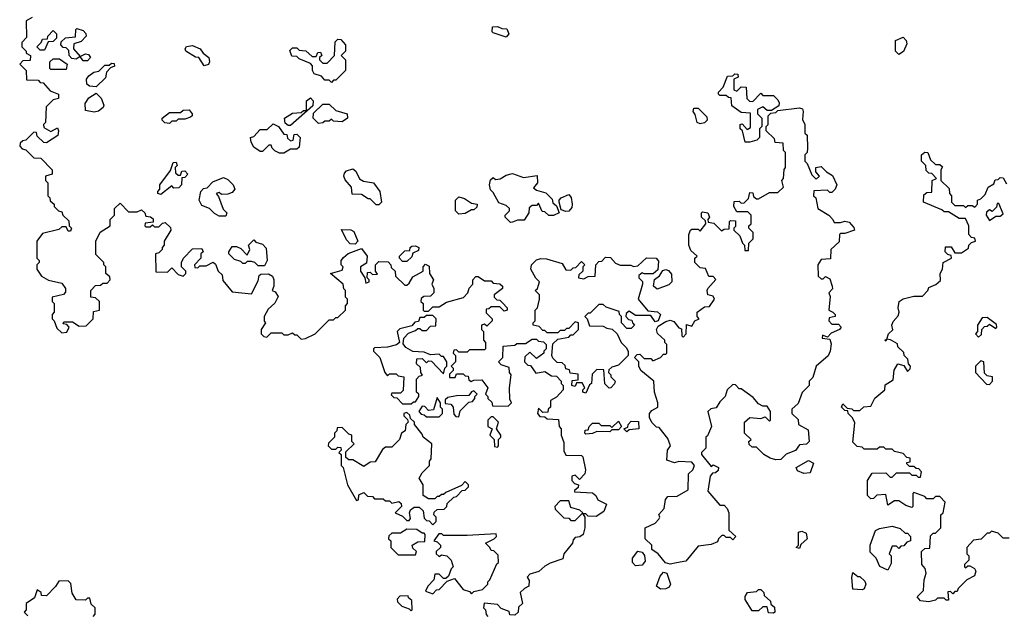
# Model space of a CAD drawing. Extents: x 2219101 to 2444320, y 201258 to 358766.
# Tile 222 of 256: x 2332000 to 2336564, y 342230 to 344991. Entities that reach past the tile are written whole.
import ezdxf

# ---------------------------------------------------------------- set-up
doc = ezdxf.new("R2010")
doc.units = 0

msp = doc.modelspace()

# ---------------------------------------------------------------- linework, layer by layer
at = {"layer": '0CON10XD'}
for points in [[(2332058.3, 345001.7), (2332030, 344985), (2332031.7, 344908.3), (2332010, 344885), (2332010, 344865), (2332030, 344845), (2332030, 344835), (2332050, 344825), (2332048.3, 344801.7), (2332015, 344800), (2332000, 344785), (2332030, 344755), (2332031.7, 344711.7), (2332085, 344710), (2332095, 344700), (2332108.3, 344698.3), (2332141.7, 344661.7), (2332180, 344645), (2332180, 344625), (2332155, 344620), (2332123, 344587), (2332120, 344515), (2332110, 344505), (2332111.7, 344491.7), (2332145, 344472.5), (2332175, 344490), (2332180, 344475), (2332176.4, 344453.6), (2332125, 344420), (2332111.7, 344421.7), (2332081.7, 344451.7), (2332078.3, 344468.3), (2332065, 344470), (2332028.3, 344431.7), (2332015, 344430), (2332001.7, 344418.3), (2332000, 344405), (2332011.7, 344391.7), (2332028.3, 344388.3), (2332065, 344350), (2332098.3, 344348.3), (2332150, 344295), (2332150, 344275), (2332120, 344265), (2332120, 344245), (2332130, 344235), (2332130, 344175), (2332140, 344165), (2332141.7, 344151.7), (2332160, 344135), (2332160, 344125), (2332180, 344105), (2332195, 344100), (2332200, 344085), (2332228.3, 344058.3), (2332230, 344035), (2332240, 344025), (2332235, 344010), (2332225, 344010), (2332215, 344030), (2332195, 344030), (2332181.7, 344018.3), (2332105, 344000), (2332080, 343965), (2332080, 343885), (2332090, 343875), (2332090, 343865), (2332080, 343855), (2332080, 343835), (2332101.7, 343801.7), (2332133, 343783), (2332195, 343770), (2332212.5, 343745), (2332211.7, 343728.3), (2332202.5, 343717.5), (2332150, 343705), (2332150, 343685), (2332160, 343675), (2332160, 343635), (2332150, 343625), (2332150, 343605), (2332160, 343595), (2332171.7, 343561.7), (2332195, 343540), (2332218.3, 343541.7), (2332230, 343565), (2332218.3, 343578.3), (2332201.7, 343581.7), (2332205, 343590), (2332245, 343590), (2332275, 343570), (2332308.3, 343571.7), (2332340, 343605), (2332341.7, 343638.3), (2332370, 343645), (2332370, 343685), (2332351.7, 343701.7), (2332330, 343705), (2332330, 343735), (2332351.7, 343758.3), (2332375, 343760), (2332385, 343770), (2332405, 343770), (2332420, 343785), (2332418.3, 343798.3), (2332400, 343815), (2332400, 343845), (2332390, 343855), (2332390, 343865), (2332353, 343903), (2332352.5, 343965), (2332373.6, 344006.4), (2332420, 344035), (2332420, 344065), (2332440, 344085), (2332440, 344115), (2332465, 344140), (2332505, 344100), (2332545, 344100), (2332565, 344110), (2332580, 344095), (2332585, 344080), (2332607, 344077), (2332618.3, 344068.3), (2332618.3, 344051.7), (2332581.7, 344048.3), (2332580, 344035), (2332585, 344030), (2332605, 344030), (2332615, 344040), (2332625, 344030), (2332645, 344030), (2332661.7, 344048.3), (2332675, 344050), (2332698.3, 344028.3), (2332700, 344015), (2332670, 343965), (2332670, 343945), (2332660, 343935), (2332660, 343925), (2332645, 343910), (2332630, 343905), (2332631.7, 343821.7), (2332685, 343820), (2332705, 343840), (2332735, 343810), (2332758.3, 343801.7), (2332770, 343815), (2332770, 343825), (2332750, 343845), (2332750, 343865), (2332760, 343885), (2332801.7, 343928.3), (2332845, 343930), (2332850, 343915), (2332840, 343905), (2332840, 343885), (2332810, 343855), (2332811.7, 343841.7), (2332825, 343840), (2332835, 343850), (2332865, 343850), (2332897, 343867), (2332908.3, 343858.3), (2332920, 343825), (2332938.3, 343808.3), (2332941.7, 343781.7), (2332985, 343730), (2333075, 343720), (2333105, 343780), (2333110, 343805), (2333118.3, 343811.7), (2333153, 343813), (2333172.5, 343802.5), (2333177.5, 343785), (2333177.5, 343755), (2333170, 343735), (2333185, 343730), (2333198.3, 343708.3)], [(2334255, 344910), (2334195, 344930), (2334190, 344935), (2334191.7, 344958.3), (2334215, 344960), (2334235, 344950), (2334258.3, 344948.3), (2334267.5, 344925), (2334255, 344910)], [(2332115, 344850), (2332095, 344850), (2332080, 344865), (2332100, 344885), (2332105, 344900), (2332128.3, 344901.7), (2332130, 344915), (2332155, 344940), (2332170, 344925), (2332170, 344905), (2332155, 344890), (2332131.7, 344888.3), (2332115, 344850)], [(2332315, 344800), (2332295, 344800), (2332280, 344820), (2332261.7, 344808.3), (2332241.7, 344811.7), (2332230, 344825), (2332228.3, 344848.3), (2332215, 344860), (2332201.7, 344861.7), (2332190, 344875), (2332191.7, 344888.3), (2332213, 344907), (2332258.3, 344911.7), (2332260, 344945), (2332265, 344950), (2332295, 344940), (2332306.7, 344926.7), (2332307.5, 344915), (2332285, 344890), (2332251.7, 344878.3), (2332250, 344855), (2332280, 344820), (2332305, 344832.5), (2332319.3, 344829.3), (2332327.5, 344815), (2332315, 344800)], [(2332855, 344777.5), (2332830, 344815), (2332815, 344817.5), (2332770, 344845), (2332767.5, 344855), (2332773.6, 344866.4), (2332801.7, 344871.7), (2332836.4, 344856.4), (2332850, 344835), (2332876.1, 344816.1), (2332880, 344795), (2332875, 344782.5), (2332855, 344777.5)], [(2333445, 344700), (2333435, 344710), (2333415, 344710), (2333398.3, 344728.3), (2333365, 344740), (2333357.5, 344755), (2333357, 344777), (2333348.3, 344788.3), (2333295, 344810), (2333285, 344820), (2333261.7, 344821.7), (2333251.7, 344848.3), (2333265, 344860), (2333285, 344860), (2333295, 344850), (2333327, 344847), (2333355, 344820), (2333375, 344820), (2333381.7, 344838.3), (2333395, 344840), (2333400, 344825), (2333390, 344815), (2333390, 344805), (2333405, 344790), (2333425, 344790), (2333460, 344825), (2333461.7, 344888.3), (2333475, 344900), (2333488.3, 344898.3), (2333510, 344875), (2333510, 344845), (2333490, 344825), (2333510, 344805), (2333510, 344755), (2333465, 344710), (2333455, 344710), (2333445, 344700)], [(2336075, 344830), (2336060, 344845), (2336060, 344895), (2336095, 344910), (2336110, 344895), (2336111.7, 344878.3), (2336096.4, 344843.6), (2336075, 344830)], [(2332215, 344760), (2332145, 344760), (2332140, 344765), (2332140, 344795), (2332155, 344810), (2332185, 344810), (2332220, 344785), (2332215, 344760)], [(2332355, 344680), (2332323, 344683), (2332311.7, 344691.7), (2332310, 344715), (2332320, 344730), (2332343, 344747), (2332367, 344753), (2332395, 344780), (2332415, 344780), (2332425, 344790), (2332438.3, 344788.3), (2332440, 344775), (2332421.7, 344768.3), (2332401.7, 344748.3), (2332398.3, 344721.7), (2332355, 344680)], [(2335385, 344422.5), (2335363, 344423), (2335350, 344475), (2335340, 344485), (2335340, 344505), (2335348.3, 344508.3), (2335372.5, 344482.5), (2335388.3, 344491.7), (2335388.3, 344558.3), (2335345, 344560), (2335301.7, 344591.7), (2335298.3, 344628.3), (2335285, 344630), (2335275, 344640), (2335245, 344640), (2335240, 344645), (2335240, 344655), (2335261.7, 344678.3), (2335281.7, 344728.3), (2335305, 344730), (2335315, 344740), (2335328.3, 344738.3), (2335330, 344725), (2335310, 344715), (2335310, 344665), (2335325, 344660), (2335345, 344680), (2335368.3, 344678.3), (2335370, 344625), (2335383, 344613), (2335398.3, 344611.7), (2335435, 344650), (2335445, 344640), (2335495, 344640), (2335515, 344620), (2335520, 344605), (2335518.3, 344591.7), (2335485, 344570), (2335465, 344570), (2335445, 344587.5), (2335420, 344575), (2335420, 344555), (2335440, 344535), (2335440, 344495), (2335430, 344485), (2335430, 344445), (2335417, 344433), (2335385, 344422.5)], [(2332345, 344562.5), (2332305, 344570), (2332303, 344603), (2332320.7, 344629.3), (2332355, 344650), (2332377, 344627), (2332390, 344595), (2332386.4, 344583.6), (2332365, 344567.5), (2332345, 344562.5)], [(2333255, 344500), (2333245, 344500), (2333230.7, 344510.7), (2333227.5, 344535), (2333265, 344557.5), (2333305, 344560), (2333315, 344570), (2333330, 344570), (2333330, 344615), (2333348.3, 344628.3), (2333360, 344615), (2333358.3, 344591.7), (2333255, 344500)], [(2333385, 344510), (2333360, 344535), (2333361.7, 344558.3), (2333405, 344600), (2333435, 344600), (2333465, 344570), (2333517.5, 344555), (2333520, 344535), (2333495, 344517.5), (2333455, 344520), (2333445, 344530), (2333435, 344520), (2333415, 344520), (2333405, 344512.5), (2333385, 344510)], [(2332695, 344510), (2332673, 344513), (2332660, 344525), (2332660, 344535), (2332695, 344560), (2332745, 344560), (2332758.3, 344571.7), (2332785, 344572.5), (2332800, 344555), (2332800, 344545), (2332791.7, 344538.3), (2332765, 344530), (2332735, 344530), (2332725, 344520), (2332705, 344520), (2332695, 344510)], [(2335015, 342467.5), (2334993, 342473), (2334960, 342515), (2334930, 342535), (2334930, 342555), (2334900, 342585), (2334900, 342635), (2334945, 342657.5), (2334962.5, 342675), (2334967.5, 342685), (2334963, 342697), (2334987.5, 342725), (2334993, 342767), (2335005, 342780), (2335047, 342783), (2335098.3, 342811.7), (2335100, 342885), (2335120, 342905), (2335127.5, 342925), (2335115, 342940), (2335055, 342942.5), (2335035, 342936.7), (2334999.3, 342949.3), (2335003.3, 342995), (2335017.5, 343015), (2335005, 343050), (2334965, 343100), (2334951.7, 343101.7), (2334931.7, 343121.7), (2334920, 343145), (2334920, 343165), (2334930.7, 343179.3), (2334957.5, 343195), (2334957.5, 343215), (2334942.5, 343265), (2334940, 343315), (2334880, 343365), (2334870, 343385), (2334870, 343405), (2334850, 343425), (2334861.7, 343438.3), (2334875, 343440), (2334895, 343420), (2334925, 343420), (2334935, 343410), (2334970, 343425), (2334985, 343440), (2334995, 343440), (2335000, 343445), (2335000, 343485), (2334990, 343495), (2334990, 343505), (2334956.4, 343536.4), (2334952.5, 343555), (2334960, 343570), (2334995, 343592.5), (2335015, 343597.5), (2335031.7, 343591.7), (2335055, 343562.5), (2335068.3, 343558.3), (2335070, 343525), (2335075, 343520), (2335090, 343535), (2335091.7, 343578.3), (2335115, 343570), (2335130, 343595), (2335150, 343605), (2335140, 343615), (2335140, 343635), (2335175, 343660), (2335198.3, 343661.7), (2335220, 343695), (2335215, 343710), (2335190, 343715), (2335187.5, 343735), (2335190, 343745), (2335227, 343787), (2335215, 343800), (2335195, 343800), (2335178.3, 343838.3), (2335155, 343840), (2335130, 343865), (2335130, 343885), (2335140, 343895), (2335111.7, 343921.7), (2335102.5, 343945), (2335102.5, 343995), (2335110, 344015), (2335115, 344020), (2335145, 344020), (2335155, 344010), (2335180, 344045), (2335178.3, 344058.3), (2335160, 344075), (2335160, 344095), (2335165, 344100), (2335190, 344095), (2335197.5, 344075), (2335190, 344065), (2335191.7, 344051.7), (2335217, 344047), (2335252.5, 344012.5), (2335265, 344020), (2335288.3, 344021.7), (2335290, 344055), (2335295, 344060), (2335318.3, 344058.3), (2335318.3, 344031.7), (2335310, 344025), (2335310, 344015), (2335338.3, 343988.3), (2335350, 343955), (2335360, 343945), (2335361.7, 343921.7), (2335378.3, 343921.7), (2335380, 343955), (2335400, 343975), (2335400, 344005), (2335380, 344025), (2335380, 344035), (2335390, 344045), (2335390, 344085), (2335375, 344100), (2335325, 344100), (2335310, 344125), (2335311.7, 344148.3), (2335335, 344150), (2335345, 344140), (2335358.3, 344141.7), (2335378.3, 344161.7), (2335385, 344190), (2335398.3, 344188.3), (2335401.7, 344171.7), (2335415, 344160), (2335425, 344160), (2335475, 344190), (2335515, 344190), (2335540, 344215), (2335532.5, 344245), (2335540, 344255), (2335543, 344297), (2335550, 344305), (2335550, 344375), (2335540, 344385), (2335538.3, 344418.3), (2335501.7, 344421.7), (2335498.3, 344438.3), (2335460, 344475), (2335460, 344495), (2335470, 344505), (2335470, 344545), (2335481.7, 344558.3), (2335505, 344560), (2335515, 344570), (2335615, 344582.5), (2335628.3, 344578.3), (2335632.5, 344565), (2335628.3, 344528.3), (2335640, 344505), (2335640, 344465), (2335650, 344455), (2335652.5, 344395), (2335650, 344375), (2335640, 344365), (2335640, 344335), (2335650, 344325), (2335671.7, 344271.7), (2335691.7, 344251.7), (2335707.5, 344265), (2335690, 344285), (2335690, 344305), (2335715, 344310), (2335740, 344285), (2335768.3, 344268.3), (2335787.5, 344225), (2335780, 344205), (2335765, 344190), (2335755, 344190), (2335745, 344200), (2335681.7, 344198.3), (2335680, 344175), (2335690, 344165), (2335700, 344115), (2335750, 344085), (2335770, 344065), (2335775, 344050), (2335805, 344050), (2335825, 344057.5), (2335845, 344052.5), (2335867, 344027), (2335870, 344015), (2335825, 344000), (2335805, 344000), (2335800, 343995), (2335798.3, 343961.7), (2335760, 343925), (2335758.3, 343881.7), (2335715, 343880), (2335700, 343855), (2335701.7, 343801.7), (2335715, 343790), (2335725, 343790), (2335735, 343800), (2335755, 343790), (2335766.4, 343756.4), (2335767, 343743), (2335750, 343725), (2335757.5, 343707.5), (2335750, 343645), (2335770, 343635), (2335780, 343625), (2335780, 343615), (2335751.7, 343608.3), (2335750, 343595), (2335765, 343580), (2335795, 343580), (2335807.5, 343565), (2335800, 343555), (2335761.7, 343538.3), (2335745, 343520), (2335721.7, 343528.3), (2335720, 343515), (2335755, 343510), (2335761.7, 343488.3), (2335757.5, 343455), (2335747, 343433), (2335692.5, 343385), (2335677, 343333), (2335660, 343315), (2335660, 343295), (2335627, 343263), (2335608.3, 343211.7), (2335580, 343185), (2335580, 343165), (2335608.3, 343138.3), (2335610, 343115), (2335655, 343090), (2335660, 343035), (2335647, 343023), (2335615, 343020), (2335596.4, 342993.6), (2335553, 342977), (2335528.3, 342951.7), (2335505, 342950), (2335478.3, 342958.3), (2335450, 342975), (2335415, 343010), (2335395, 343010), (2335381.7, 343021.7), (2335380, 343035), (2335390, 343045), (2335360, 343075), (2335360, 343125), (2335385, 343147.5), (2335435, 343142.5), (2335455, 343150), (2335475, 343130), (2335480, 343135), (2335480, 343175), (2335465, 343200), (2335445, 343200), (2335425, 343210), (2335399.3, 343239.3), (2335345, 343280), (2335335, 343280), (2335318.3, 343298.3), (2335305, 343300), (2335280, 343275), (2335270, 343245), (2335245, 343220), (2335228.3, 343191.7), (2335203, 343187), (2335190, 343175), (2335207.5, 343105), (2335188.3, 343061.7), (2335180, 343055), (2335180, 343005), (2335160, 342985), (2335160, 342975), (2335205, 342920), (2335215, 342927.5), (2335240, 342915), (2335238.3, 342901.7), (2335225, 342890), (2335211.7, 342888.3), (2335200, 342875), (2335190, 342805), (2335245, 342740), (2335265, 342740), (2335280, 342725), (2335287.5, 342705), (2335287.5, 342625), (2335320, 342595), (2335305, 342580), (2335295, 342590), (2335275, 342590), (2335265, 342600), (2335255, 342600), (2335240, 342585), (2335235, 342570), (2335205, 342557.5), (2335145, 342550), (2335088.3, 342481.7), (2335045, 342472.5), (2335015, 342467.5)], [(2335155, 344507.5), (2335140, 344515), (2335131.7, 344551.7), (2335122.5, 344565), (2335125, 344580), (2335145, 344580), (2335185, 344540), (2335187.5, 344525), (2335175, 344512.5), (2335155, 344507.5)], [(2333225, 344372.5), (2333205, 344372.5), (2333183, 344383), (2333170, 344395), (2333165, 344410), (2333155, 344410), (2333125, 344380), (2333115, 344380), (2333085, 344400), (2333073, 344423), (2333070, 344445), (2333085, 344450), (2333115, 344482.5), (2333147.5, 344482.5), (2333175, 344507.5), (2333200, 344495), (2333225, 344460), (2333238.3, 344458.3), (2333241.7, 344441.7), (2333255, 344430), (2333268.3, 344431.7), (2333271.7, 344458.3), (2333285, 344460), (2333300, 344445), (2333295, 344400), (2333285, 344390), (2333255, 344390), (2333225, 344372.5)], [(2336215, 342292.5), (2336175, 342297.5), (2336160, 342315), (2336190, 342345), (2336192.5, 342395), (2336202.5, 342425), (2336196.7, 342446.7), (2336182.5, 342465), (2336180, 342525), (2336195, 342540), (2336218.3, 342541.7), (2336221.7, 342598.3), (2336235, 342610), (2336245, 342610), (2336270, 342635), (2336270, 342695), (2336280, 342705), (2336290, 342755), (2336265, 342780), (2336245, 342780), (2336235, 342770), (2336205, 342770), (2336195, 342780), (2336145, 342800), (2336140, 342795), (2336140, 342735), (2336135, 342730), (2336108.3, 342738.3), (2336075, 342760), (2336055, 342760), (2336025, 342740), (2336015, 342790), (2335973, 342787), (2335958.3, 342771.7), (2335945, 342770), (2335930, 342785), (2335930, 342855), (2335951.7, 342888.3), (2336015, 342890), (2336035, 342870), (2336045, 342870), (2336065, 342890), (2336125, 342890), (2336135, 342880), (2336155, 342880), (2336165, 342870), (2336175, 342870), (2336180, 342895), (2336168.3, 342908.3), (2336155, 342910), (2336145, 342920), (2336125, 342920), (2336111.7, 342931.7), (2336111.7, 342938.3), (2336128.3, 342941.7), (2336128.3, 342958.3), (2336111.7, 342961.7), (2336095, 342980), (2336055, 342990), (2336045, 343000), (2336015, 343000), (2336005, 343010), (2335985, 343010), (2335975, 343000), (2335915, 343000), (2335905, 343010), (2335881.7, 343011.7), (2335862.5, 343032.5), (2335871.7, 343121.7), (2335860, 343145), (2335840, 343165), (2335838.3, 343178.3), (2335825, 343180), (2335810, 343195), (2335815, 343210), (2335835, 343190), (2335857, 343187), (2335865, 343180), (2335895, 343180), (2335913, 343197), (2335945, 343200), (2335963.6, 343236.4), (2336010, 343275), (2336011.7, 343298.3), (2336048.3, 343321.7), (2336053, 343367), (2336070, 343395), (2336098.3, 343388.3), (2336115, 343360), (2336128.3, 343371.7), (2336130, 343385), (2336120, 343395), (2336117, 343417), (2336100, 343435), (2336098.3, 343448.3), (2336070, 343475), (2336068.3, 343488.3), (2336037, 343507), (2336020, 343510), (2336015, 343500), (2336010, 343505), (2336020, 343510), (2336027.5, 343535), (2336047, 343553), (2336042.5, 343575), (2336048.3, 343591.7), (2336071.7, 343618.3), (2336077.5, 343635), (2336072.5, 343655), (2336077.5, 343685), (2336095, 343697.5), (2336145, 343710), (2336185, 343710), (2336210, 343735), (2336215, 343750), (2336247, 343763), (2336268.3, 343781.7), (2336267.5, 343815), (2336277.5, 343835), (2336280, 343865), (2336320, 343885), (2336318.3, 343898.3), (2336301.7, 343901.7), (2336290, 343915), (2336291.7, 343938.3), (2336318.3, 343938.3), (2336335, 343910), (2336365, 343910), (2336398.3, 343931.7), (2336400, 343945), (2336411.7, 343958.3), (2336430, 343965), (2336428.3, 343978.3), (2336411.7, 343981.7), (2336400, 343995), (2336400, 344035), (2336385, 344070), (2336355, 344070), (2336305, 344100), (2336285, 344100), (2336275, 344110), (2336190, 344145), (2336191.7, 344178.3), (2336205, 344190), (2336228.3, 344191.7), (2336230, 344245), (2336250, 344255), (2336228.3, 344278.3), (2336215, 344280), (2336201.7, 344291.7), (2336200, 344315), (2336180, 344335), (2336180, 344365), (2336195, 344377.5), (2336210, 344375), (2336221.7, 344341.7), (2336245, 344320), (2336265, 344320), (2336278.3, 344308.3), (2336270, 344295), (2336270, 344245), (2336308.3, 344208.3), (2336310, 344185), (2336320, 344175), (2336320, 344145), (2336335, 344130), (2336375, 344130), (2336385, 344120), (2336395, 344130), (2336415, 344130), (2336428.3, 344121.7), (2336440, 344135), (2336440, 344155), (2336455, 344160), (2336475, 344180), (2336490, 344215), (2336515, 344230), (2336521.7, 344248.3), (2336535, 344250), (2336545, 344260), (2336558.3, 344258.3), (2336575, 344230)], [(2332655, 344180), (2332640, 344185), (2332640, 344195), (2332650, 344205), (2332650, 344225), (2332698.3, 344291.7), (2332711.7, 344328.3), (2332725, 344330), (2332730, 344315), (2332720, 344305), (2332721.7, 344281.7), (2332735, 344270), (2332745, 344270), (2332751.7, 344288.3), (2332765, 344290), (2332780, 344275), (2332765, 344260), (2332751.7, 344258.3), (2332750, 344225), (2332738.3, 344211.7), (2332715, 344210), (2332705, 344220), (2332655, 344180)], [(2333665, 344132.5), (2333653, 344133), (2333625, 344160), (2333615, 344160), (2333585, 344180), (2333541.7, 344181.7), (2333537.5, 344215), (2333508.3, 344248.3), (2333502.5, 344265), (2333505, 344280), (2333515, 344290), (2333545, 344300), (2333558.3, 344288.3), (2333575, 344252.5), (2333593, 344243), (2333640, 344235), (2333670, 344195), (2333677.5, 344145), (2333665, 344132.5)], [(2334275, 344050), (2334250, 344075), (2334250, 344085), (2334270, 344105), (2334270, 344115), (2334255, 344130), (2334221.7, 344141.7), (2334195, 344190), (2334181.7, 344201.7), (2334177.5, 344225), (2334181.7, 344248.3), (2334195, 344260), (2334205, 344250), (2334227, 344253), (2334255, 344270), (2334285, 344277.5), (2334335, 344260), (2334398.3, 344268.3), (2334400, 344235), (2334381.7, 344211.7), (2334395, 344200), (2334438.3, 344188.3), (2334468.3, 344158.3), (2334471.7, 344141.7), (2334488.3, 344128.3), (2334500, 344095), (2334475, 344083.3), (2334453, 344083), (2334435, 344100), (2334421.7, 344101.7), (2334405, 344140), (2334395, 344130), (2334375, 344130), (2334361.7, 344118.3), (2334360, 344095), (2334338.3, 344061.7), (2334308.3, 344061.7), (2334285, 344052.5), (2334275, 344050)], [(2332955, 344080), (2332925, 344080), (2332903, 344093), (2332880, 344115), (2332845, 344130), (2332832.5, 344155), (2332840, 344195), (2332851.7, 344208.3), (2332868.3, 344211.7), (2332895, 344240), (2332945, 344260), (2332965, 344250), (2332990, 344225), (2332997.5, 344205), (2332985, 344190), (2332965, 344182.5), (2332935, 344180), (2332925, 344190), (2332910, 344185), (2332921.7, 344171.7), (2332943, 344113), (2332960, 344095), (2332955, 344080)], [(2334035, 344090), (2334020, 344105), (2334020, 344155), (2334035, 344170), (2334061.7, 344161.7), (2334095, 344140), (2334120, 344135), (2334118.3, 344121.7), (2334105, 344110), (2334095, 344110), (2334065, 344092.5), (2334035, 344090)], [(2334531.7, 344101.7), (2334510, 344110), (2334500, 344145), (2334500, 344155), (2334510, 344165), (2334545, 344180), (2334556.4, 344166.4), (2334561.2, 344135), (2334559.5, 344120.5), (2334545, 344103.3), (2334531.7, 344101.7)], [(2336495, 344060), (2336525, 344080), (2336545, 344080), (2336558.3, 344091.7), (2336538.3, 344138.3), (2336531.7, 344138.3), (2336528.3, 344121.7), (2336508.3, 344101.7), (2336495, 344110), (2336481.7, 344098.3), (2336480, 344085), (2336495, 344060)], [(2333555, 343950), (2333531.7, 343951.7), (2333515, 343970), (2333491.7, 344018.3), (2333535, 344017.5), (2333549.3, 344009.3), (2333567.5, 343965), (2333555, 343950)], [(2333135, 343850), (2333105, 343850), (2333090, 343865), (2333075, 343870), (2333055, 343870), (2333045, 343860), (2333035, 343860), (2333025, 343870), (2332995, 343880), (2332970, 343905), (2332970, 343915), (2332985, 343940), (2333005, 343940), (2333025, 343930), (2333055, 343900), (2333067.5, 343925), (2333060, 343945), (2333085, 343970), (2333095, 343960), (2333125, 343950), (2333142.5, 343932.5), (2333146.7, 343875), (2333135, 343850)], [(2333198.3, 343708.3), (2333183, 343677), (2333151.7, 343648.3), (2333132.5, 343615), (2333133, 343593), (2333140, 343585), (2333120, 343555), (2333120, 343535), (2333131.7, 343521.7), (2333145, 343520), (2333165, 343540), (2333215, 343540), (2333225, 343530), (2333245, 343530), (2333265, 343540), (2333275, 343530), (2333285, 343530), (2333305, 343510), (2333325, 343512.5), (2333370, 343535), (2333435, 343600), (2333455, 343600), (2333465, 343610), (2333475, 343610), (2333510, 343645), (2333510, 343665), (2333520, 343675), (2333520, 343695), (2333510, 343705), (2333510, 343735), (2333503, 343743), (2333500, 343765), (2333440, 343815), (2333495, 343830), (2333500, 343845), (2333490, 343855), (2333490, 343875), (2333500.7, 343889.3), (2333523, 343907), (2333585, 343930), (2333610, 343895), (2333608.3, 343861.7), (2333580, 343845), (2333580, 343825), (2333600, 343795), (2333605, 343770), (2333620, 343775), (2333620, 343785), (2333610, 343795), (2333611.7, 343818.3), (2333625, 343820), (2333635, 343810), (2333658.3, 343811.7), (2333650, 343825), (2333650, 343855), (2333665, 343870), (2333708.3, 343868.3), (2333720, 343855), (2333721.7, 343841.7), (2333740, 343825), (2333741.7, 343801.7), (2333785, 343760), (2333795, 343760), (2333805, 343770), (2333821.7, 343798.3), (2333870, 343825), (2333870, 343845), (2333881.7, 343858.3), (2333898.3, 343848.3), (2333900, 343815), (2333917.5, 343785), (2333910, 343765), (2333920, 343745), (2333920, 343725), (2333905, 343710), (2333873, 343707), (2333861.7, 343698.3), (2333860, 343685), (2333870, 343675), (2333870, 343645), (2333875, 343640), (2333895, 343640), (2333915, 343660), (2333945, 343660), (2333978.3, 343681.7), (2334057, 343703), (2334077.5, 343725), (2334083, 343747), (2334100, 343765), (2334100, 343785), (2334115, 343800), (2334125, 343800), (2334155, 343780), (2334185, 343780), (2334195, 343770), (2334226.4, 343766.4), (2334237.5, 343755), (2334237.5, 343745), (2334200, 343715), (2334200, 343705), (2334211.7, 343691.7), (2334225, 343690), (2334238.3, 343678.3), (2334260, 343655), (2334260, 343645), (2334245, 343640), (2334225, 343660), (2334185, 343660), (2334175, 343650), (2334161.7, 343648.3), (2334161.7, 343631.7), (2334190, 343605), (2334190, 343595), (2334165, 343570), (2334155, 343580), (2334140, 343575), (2334140, 343555), (2334150, 343545), (2334150, 343505), (2334160, 343495), (2334160, 343465), (2334155, 343460), (2334085, 343460), (2334075, 343450), (2334035, 343450), (2334025, 343460), (2334011.7, 343458.3), (2334010, 343445), (2334020, 343435), (2334020, 343405), (2334000, 343385), (2334010, 343375), (2334010, 343365), (2333991.7, 343348.3), (2333991.7, 343331.7), (2334018.3, 343331.7), (2334025, 343350), (2334055, 343350), (2334065, 343340), (2334078.3, 343338.3), (2334081.7, 343321.7), (2334093, 343313), (2334105, 343320), (2334141.7, 343321.7), (2334170, 343285), (2334160, 343255), (2334170, 343245), (2334170, 343235), (2334188.3, 343218.3), (2334191.7, 343201.7), (2334265, 343200), (2334280, 343215), (2334272.5, 343232.5), (2334270, 343285), (2334277.5, 343345), (2334270, 343355), (2334268.3, 343378.3), (2334231.7, 343391.7), (2334220, 343405), (2334240, 343425), (2334241.7, 343478.3), (2334295, 343482.5), (2334305, 343490), (2334345, 343490), (2334375, 343510), (2334395, 343510), (2334405, 343500), (2334428.3, 343498.3), (2334440, 343485), (2334440, 343465), (2334430, 343455), (2334430, 343445), (2334395, 343420), (2334365, 343450), (2334341.7, 343428.3), (2334340, 343405), (2334355, 343390), (2334368.3, 343388.3), (2334393, 343353), (2334435, 343360), (2334465, 343340), (2334488.3, 343338.3), (2334510, 343315), (2334510, 343305), (2334520, 343295), (2334520, 343275), (2334488.3, 343241.7), (2334460, 343225), (2334460, 343195), (2334450, 343185), (2334448.3, 343171.7), (2334425, 343170), (2334405, 343190), (2334400, 343165), (2334411.7, 343151.7), (2334435, 343150), (2334445, 343140), (2334498.3, 343138.3), (2334500, 343105), (2334510, 343095), (2334510, 343065), (2334521.7, 343031.7), (2334522.5, 342992.5), (2334531.7, 342971.7), (2334605, 342970), (2334610, 342965), (2334622.5, 342905), (2334620, 342885), (2334595, 342860), (2334575, 342880), (2334560, 342875), (2334560, 342855), (2334571.7, 342841.7), (2334590, 342835), (2334588.3, 342821.7), (2334571.7, 342808.3), (2334571.7, 342801.7), (2334655, 342797.5), (2334670, 342785), (2334680, 342765), (2334720, 342745), (2334708.3, 342711.7), (2334671.7, 342688.3), (2334635, 342690), (2334625, 342700), (2334610, 342700), (2334620, 342685), (2334620, 342635), (2334612.5, 342605), (2334597, 342593), (2334575, 342590), (2334565, 342580), (2334562.5, 342565), (2334522.5, 342515), (2334518.3, 342491.7), (2334458.3, 342471.7), (2334435, 342457.5), (2334406.2, 342433.8), (2334365, 342420), (2334353, 342407), (2334361.7, 342391.7), (2334360, 342365), (2334340, 342355), (2334320, 342335), (2334330, 342285), (2334311.7, 342268.3), (2334310, 342245), (2334295, 342230), (2334271.7, 342231.7), (2334268.3, 342248.3), (2334231.7, 342261.7), (2334215, 342280), (2334153, 342287), (2334150, 342265), (2334160, 342255), (2334163, 342233), (2334170, 342225)], [(2333795, 343870), (2333775, 343870), (2333760, 343885), (2333760, 343895), (2333785, 343920), (2333808.3, 343921.7), (2333810, 343935), (2333818.3, 343941.7), (2333835, 343942.5), (2333850, 343935), (2333849.3, 343920.7), (2333821.7, 343908.3), (2333818.3, 343891.7), (2333795, 343870)], [(2334625, 343260), (2334610, 343265), (2334610, 343275), (2334620, 343285), (2334607, 343307), (2334581.7, 343308.3), (2334575, 343290), (2334560, 343295), (2334561.7, 343318.3), (2334588.3, 343321.7), (2334588.3, 343348.3), (2334551.7, 343351.7), (2334548.3, 343368.3), (2334531.7, 343371.7), (2334528.3, 343388.3), (2334515, 343400), (2334491.7, 343401.7), (2334471.7, 343421.7), (2334467.5, 343435), (2334471.7, 343488.3), (2334495, 343510), (2334545, 343520), (2334555, 343530), (2334565, 343530), (2334590, 343555), (2334590, 343585), (2334575, 343590), (2334545, 343560), (2334535, 343560), (2334525, 343550), (2334505, 343550), (2334495, 343540), (2334445, 343540), (2334435, 343550), (2334425, 343550), (2334408.3, 343568.3), (2334380, 343575), (2334380, 343585), (2334390, 343595), (2334390, 343645), (2334400, 343655), (2334410, 343695), (2334410, 343715), (2334390, 343735), (2334400, 343745), (2334410, 343775), (2334393, 343793), (2334370, 343835), (2334372.5, 343855), (2334395, 343877.5), (2334415, 343883.3), (2334441.7, 343881.7), (2334515, 343860), (2334531.7, 343831.7), (2334555, 343830), (2334565, 343840), (2334578.3, 343841.7), (2334605, 343870), (2334620, 343855), (2334610, 343845), (2334610, 343825), (2334591.7, 343808.3), (2334590, 343795), (2334615, 343790), (2334635, 343800), (2334668.3, 343801.7), (2334670, 343855), (2334685, 343870), (2334698.3, 343871.7), (2334715, 343890), (2334738.3, 343888.3), (2334761.7, 343861.7), (2334783, 343853), (2334833, 343853), (2334845, 343847.5), (2334865, 343850), (2334905, 343887.5), (2334950, 343885), (2334961.7, 343871.7), (2334958.3, 343831.7), (2334937, 343813), (2334895, 343812.5), (2334885, 343817.5), (2334870, 343805), (2334870, 343795), (2334887, 343777), (2334887.5, 343765), (2334867.5, 343695), (2334911.7, 343641.7), (2334957, 343637), (2334970, 343625), (2334960, 343595), (2334945, 343590), (2334925, 343620), (2334855, 343620), (2334825, 343640), (2334811.7, 343628.3), (2334810, 343615), (2334821.7, 343601.7), (2334838.3, 343598.3), (2334840, 343585), (2334850, 343575), (2334835, 343560), (2334815, 343560), (2334790, 343585), (2334790, 343615), (2334780, 343625), (2334778.3, 343638.3), (2334718.3, 343658.3), (2334705, 343670), (2334685, 343670), (2334645, 343630), (2334635, 343630), (2334620, 343615), (2334630, 343605), (2334641.7, 343571.7), (2334705, 343570), (2334721.7, 343561.7), (2334747, 343557), (2334770, 343535), (2334787.5, 343495), (2334811.7, 343471.7), (2334820, 343455), (2334820, 343435), (2334775, 343390), (2334745, 343380), (2334731.7, 343368.3), (2334730, 343355), (2334740, 343345), (2334740, 343335), (2334760, 343315), (2334757, 343303), (2334740, 343285), (2334733, 343283), (2334713, 343303), (2334708.3, 343368.3), (2334675, 343370), (2334653, 343347), (2334650, 343305), (2334641.7, 343298.3), (2334625, 343260)], [(2334955, 343742.5), (2334937.5, 343755), (2334943, 343787), (2334966.4, 343803.6), (2334981.7, 343828.3), (2334995, 343832.5), (2335008.3, 343828.3), (2335021.7, 343811.7), (2335022.5, 343775), (2335008.8, 343761.2), (2334955, 343742.5)], [(2333815, 343210), (2333825, 343220), (2333835, 343220), (2333850, 343245), (2333850, 343255), (2333840, 343265), (2333840, 343325), (2333851.7, 343338.3), (2333867.5, 343342.5), (2333860, 343355), (2333858.3, 343378.3), (2333840, 343395), (2333841.7, 343418.3), (2333865, 343420), (2333885, 343400), (2333895, 343410), (2333908.3, 343408.3), (2333965, 343350), (2333970, 343375), (2333980, 343385), (2333980, 343405), (2333965, 343430), (2333955, 343430), (2333945, 343440), (2333905, 343437.5), (2333875, 343450), (2333823, 343453), (2333790.7, 343470.7), (2333778.3, 343488.3), (2333780, 343515), (2333801.7, 343538.3), (2333835, 343550), (2333845, 343560), (2333855, 343560), (2333865, 343550), (2333885, 343550), (2333905, 343570), (2333928.3, 343571.7), (2333930, 343605), (2333915, 343620), (2333885, 343620), (2333875, 343610), (2333855, 343610), (2333848.3, 343591.7), (2333831.7, 343588.3), (2333818.3, 343571.7), (2333761.7, 343558.3), (2333750, 343545), (2333760, 343495), (2333747, 343483), (2333705, 343472.5), (2333645, 343470), (2333640, 343465), (2333640, 343455), (2333670, 343425), (2333692.5, 343355), (2333705, 343340), (2333715, 343350), (2333745, 343350), (2333755, 343340), (2333780, 343335), (2333778.3, 343271.7), (2333765, 343260), (2333725, 343260), (2333721.7, 343251.7), (2333735, 343240), (2333748.3, 343238.3), (2333775, 343210), (2333815, 343210)], [(2336445, 343520), (2336458.3, 343531.7), (2336460, 343555), (2336471.7, 343568.3), (2336485, 343570), (2336495, 343580), (2336525, 343560), (2336530, 343565), (2336528.3, 343578.3), (2336485, 343610), (2336461.7, 343608.3), (2336440, 343575), (2336440, 343545), (2336430, 343535), (2336445, 343520)], [(2336495, 343300), (2336510, 343315), (2336510, 343335), (2336485, 343340), (2336471.7, 343351.7), (2336470, 343405), (2336455, 343410), (2336430, 343385), (2336430, 343355), (2336481.7, 343301.7), (2336495, 343300)], [(2333945, 343150), (2333960, 343165), (2333960, 343185), (2333950, 343195), (2333950, 343215), (2333935, 343240), (2333918.3, 343181.7), (2333895, 343180), (2333878.3, 343198.3), (2333865, 343200), (2333850, 343175), (2333861.7, 343161.7), (2333875, 343160), (2333885, 343150), (2333945, 343150)], [(2334035, 343150), (2334041.7, 343178.3), (2334081.7, 343218.3), (2334098.3, 343221.7), (2334110, 343235), (2334110, 343245), (2334120, 343255), (2334105, 343270), (2334093.6, 343266.4), (2334081.7, 343248.3), (2334025, 343247.5), (2333985, 343240), (2333971.7, 343228.3), (2333971.7, 343211.7), (2333998.3, 343208.3), (2334010, 343195), (2334013, 343163), (2334021.7, 343151.7), (2334035, 343150)], [(2333915, 342650), (2333930, 342665), (2333930, 342685), (2333920, 342695), (2333921.7, 342708.3), (2333935, 342720), (2333968.3, 342721.7), (2333980, 342735), (2333981.7, 342748.3), (2334011.7, 342778.3), (2334025, 342780), (2334051.7, 342808.3), (2334065, 342810), (2334080, 342825), (2334080, 342835), (2334065, 342850), (2334048.3, 342831.7), (2333975, 342800), (2333965, 342790), (2333955, 342790), (2333945, 342780), (2333935, 342780), (2333925, 342770), (2333895, 342770), (2333870, 342785), (2333870, 342835), (2333852.5, 342865), (2333865, 342890), (2333900, 342925), (2333900, 342945), (2333907.5, 342955), (2333910, 343025), (2333870, 343055), (2333865, 343070), (2333830, 343115), (2333830, 343125), (2333811.7, 343141.7), (2333808.3, 343158.3), (2333795, 343170), (2333780, 343165), (2333780, 343155), (2333798.3, 343138.3), (2333800, 343125), (2333790, 343115), (2333787.5, 343085), (2333770, 343075), (2333760, 343045), (2333725, 343010), (2333695, 343010), (2333681.7, 342998.3), (2333648.3, 342941.7), (2333625, 342940), (2333595, 342920), (2333545, 342950), (2333525, 342950), (2333511.7, 342961.7), (2333511.7, 342988.3), (2333550, 343025), (2333540, 343035), (2333540, 343065), (2333525, 343070), (2333495, 343100), (2333471.7, 343098.3), (2333470, 343085), (2333460, 343075), (2333460, 343055), (2333431.7, 343028.3), (2333430, 343015), (2333445, 343000), (2333465, 343000), (2333475, 343010), (2333488.3, 343008.3), (2333490, 342995), (2333480, 342985), (2333490, 342975), (2333490, 342925), (2333500, 342915), (2333520, 342835), (2333561.7, 342761.7), (2333570, 342765), (2333571.7, 342788.3), (2333595, 342800), (2333611.7, 342781.7), (2333635, 342780), (2333645, 342770), (2333685, 342770), (2333695, 342760), (2333715, 342760), (2333725, 342750), (2333757, 342757), (2333768.3, 342748.3), (2333770, 342735), (2333740, 342705), (2333775, 342690), (2333795, 342670), (2333805, 342670), (2333811.7, 342678.3), (2333807.5, 342705), (2333811.7, 342718.3), (2333828.3, 342731.7), (2333851.7, 342731.7), (2333870, 342715), (2333875, 342680), (2333885, 342670), (2333898.3, 342668.3), (2333915, 342650)], [(2334215, 343010), (2334220, 343015), (2334220, 343045), (2334230, 343055), (2334230, 343065), (2334210, 343095), (2334220, 343125), (2334195, 343150), (2334185, 343150), (2334170, 343135), (2334170, 343105), (2334190, 343095), (2334180, 343065), (2334200, 343045), (2334201.7, 343011.7), (2334215, 343010)], [(2334625, 343070), (2334620, 343075), (2334621.7, 343088.3), (2334635, 343090), (2334640, 343105), (2334655, 343120), (2334685, 343120), (2334695, 343110), (2334735, 343110), (2334745, 343100), (2334775, 343130), (2334790, 343105), (2334775, 343090), (2334745, 343090), (2334735, 343080), (2334675, 343082.5), (2334655, 343072.5), (2334625, 343070)], [(2334815, 343080), (2334800, 343095), (2334818.3, 343101.7), (2334820, 343115), (2334835, 343130), (2334868.3, 343128.3), (2334870, 343095), (2334825, 343090), (2334815, 343080)], [(2335635, 342887.5), (2335605, 342900), (2335600, 342915), (2335657, 342947), (2335680, 342935), (2335665, 342890), (2335635, 342887.5)], [(2334575, 342670), (2334610, 342705), (2334597, 342717), (2334555, 342730), (2334545, 342760), (2334505, 342760), (2334480, 342735), (2334481.7, 342721.7), (2334521.7, 342681.7), (2334545, 342680), (2334555, 342670), (2334575, 342670)], [(2336025, 342440), (2335986.7, 342456.7), (2335970, 342495), (2335943, 342523), (2335942.5, 342555), (2335967, 342623), (2335985, 342632.5), (2336045, 342642.5), (2336081.7, 342631.7), (2336105, 342610), (2336115, 342610), (2336130, 342595), (2336130, 342575), (2336111.7, 342568.3), (2336098.3, 342551.7), (2336085, 342550), (2336075, 342540), (2336065, 342550), (2336045, 342550), (2336030, 342515), (2336040, 342505), (2336039.3, 342470.7), (2336025, 342440)], [(2333835, 342510), (2333840, 342525), (2333821.7, 342541.7), (2333820, 342555), (2333845, 342570), (2333878.3, 342571.7), (2333880, 342605), (2333875, 342610), (2333865, 342610), (2333841.7, 342628.3), (2333795, 342630), (2333765, 342610), (2333725, 342610), (2333711.7, 342598.3), (2333710, 342585), (2333720, 342575), (2333720, 342545), (2333755, 342510), (2333835, 342510)], [(2334095, 342330), (2334105, 342340), (2334145, 342350), (2334170, 342375), (2334170, 342385), (2334180, 342395), (2334211.7, 342468.3), (2334220, 342475), (2334218.3, 342508.3), (2334198.3, 342528.3), (2334185, 342530), (2334180, 342545), (2334160, 342565), (2334200, 342585), (2334210, 342595), (2334208.3, 342608.3), (2334075, 342600), (2333965, 342600), (2333957, 342607), (2333943, 342607), (2333920, 342575), (2333935, 342570), (2333950, 342555), (2333950, 342545), (2333930, 342525), (2333930, 342515), (2333945, 342502.5), (2333955, 342510), (2333980, 342505), (2334000, 342485), (2334010, 342455), (2334000, 342445), (2333988.3, 342411.7), (2333975, 342400), (2333965, 342400), (2333945, 342420), (2333925, 342420), (2333920, 342395), (2333892.5, 342365), (2333881.7, 342341.7), (2333915, 342330), (2333931.7, 342348.3), (2333945, 342350), (2333981.7, 342388.3), (2334015, 342400), (2334055, 342350), (2334085, 342340), (2334095, 342330)], [(2335615, 342540), (2335600, 342545), (2335610, 342555), (2335610, 342615), (2335625, 342620), (2335645, 342610), (2335650, 342585), (2335621.7, 342558.3), (2335615, 342540)], [(2336587, 342587), (2336558.3, 342588.3), (2336535, 342610), (2336505, 342620), (2336495, 342610), (2336485, 342610), (2336457, 342583), (2336421.7, 342578.3), (2336390, 342545), (2336390, 342515), (2336400, 342505), (2336400, 342485), (2336380, 342465), (2336380, 342455), (2336385, 342450), (2336395, 342460), (2336405, 342460), (2336426.4, 342446.4), (2336432.5, 342435), (2336426.4, 342413.6), (2336390, 342395), (2336350, 342355), (2336345, 342340), (2336335, 342340), (2336325, 342330), (2336315, 342340), (2336301.7, 342338.3), (2336305, 342300), (2336295, 342300), (2336285, 342310), (2336255, 342310), (2336245, 342300), (2336215, 342292.5)], [(2334855, 342460), (2334840, 342475), (2334840, 342495), (2334865, 342527.5), (2334885, 342522.5), (2334897, 342507), (2334899.3, 342480.7), (2334885, 342462.5), (2334855, 342460)], [(2334970.7, 342350.7), (2334952.5, 342365), (2334968.3, 342411.7), (2334985, 342430), (2335000, 342425), (2335017.5, 342375), (2335010, 342360), (2334995, 342353.3), (2334970.7, 342350.7)], [(2335905, 342347.5), (2335861.7, 342351.7), (2335857.5, 342405), (2335861.7, 342428.3), (2335885, 342410), (2335895, 342410), (2335918.3, 342388.3), (2335922.5, 342375), (2335915, 342352.5), (2335905, 342347.5)], [(2332340, 342225), (2332350, 342235), (2332350, 342265), (2332331.7, 342281.7), (2332325, 342310), (2332315, 342310), (2332305, 342300), (2332261.7, 342301.7), (2332243, 342333), (2332237.5, 342377.5), (2332225, 342390), (2332181.7, 342388.3), (2332166.4, 342363.6), (2332125, 342320), (2332101.7, 342321.7), (2332100, 342335), (2332081.7, 342348.3), (2332068.3, 342311.7), (2332030, 342285), (2332030, 342255), (2332020, 342245), (2332038.3, 342228.3)], [(2333815, 342250), (2333820, 342255), (2333818.3, 342298.3), (2333801.7, 342311.7), (2333800, 342320), (2333761.7, 342318.3), (2333750, 342305), (2333751.7, 342291.7), (2333771.7, 342271.7), (2333805, 342260), (2333815, 342250)], [(2335495, 342240), (2335471.7, 342241.7), (2335465, 342270), (2335445, 342270), (2335425, 342250), (2335395, 342250), (2335363.6, 342303.6), (2335363, 342317), (2335373.6, 342336.4), (2335415, 342340), (2335425, 342350), (2335435, 342350), (2335450, 342335), (2335451.7, 342321.7), (2335480, 342295), (2335481.7, 342281.7), (2335498.3, 342268.3), (2335500, 342245), (2335495, 342240)]]:
    msp.add_lwpolyline(points, dxfattribs=at)

doc.saveas('drawing.dxf')
